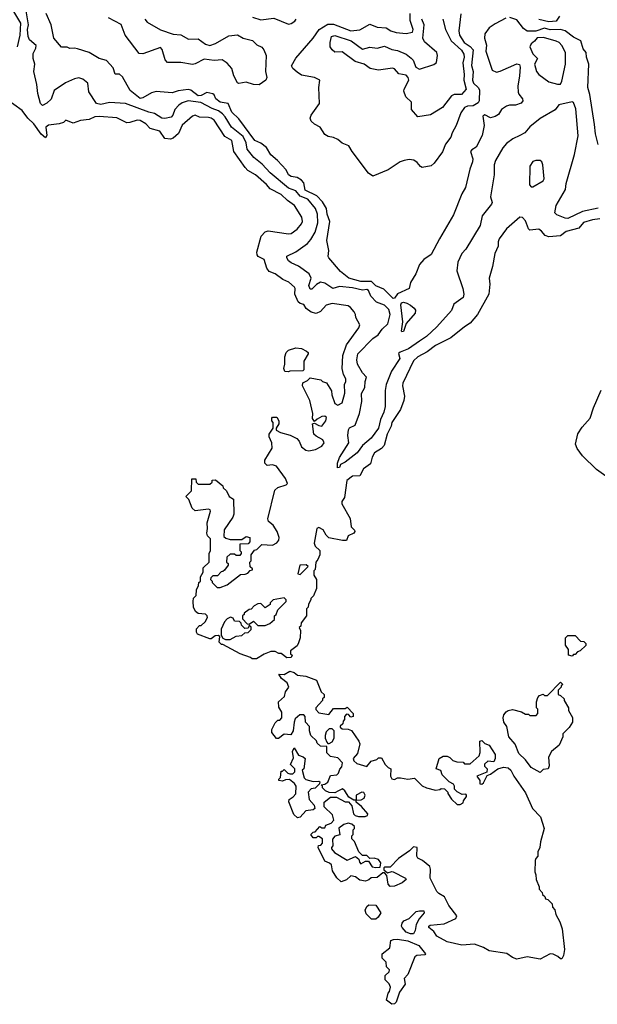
# Model space of a CAD drawing. Extents: x 2029826 to 2248070, y 228728 to 402406.
# Tile 118 of 256: x 2050078 to 2054048, y 379868 to 386631. Entities that reach past the tile are written whole.
import ezdxf

# ---------------------------------------------------------------- set-up
doc = ezdxf.new("R2010")
doc.units = 0

msp = doc.modelspace()

# ---------------------------------------------------------------- linework, layer by layer
at = {"layer": '0CON10XD'}
for points in [[(2050064, 386445), (2050081.6, 386525), (2050085, 386608.6), (2050030.1, 386700.1)], [(2054055, 385335.9), (2053946.9, 385313.1), (2053845, 385266.1), (2053826.9, 385266.9), (2053770, 385290), (2053757.1, 385305), (2053765.6, 385355), (2053828.5, 385465), (2053833.2, 385506.8), (2053890.6, 385705), (2053917, 385833), (2053900, 386020), (2053885, 386062.9), (2053875, 386066.7), (2053783.5, 386046.5), (2053758.9, 386011.1), (2053655, 385952.9), (2053585, 385894.4), (2053550.6, 385855), (2053515.3, 385834.7), (2053466.9, 385813.1), (2053425, 385780.6), (2053399.8, 385750.2), (2053349.2, 385665), (2053338.8, 385635), (2053340, 385565), (2053312.9, 385415), (2053324.4, 385375), (2053321.1, 385365), (2053256.9, 385285), (2053242.1, 385217.9), (2053144.5, 385055), (2053117.8, 385025), (2053090.5, 384965), (2053083.3, 384905), (2053124.3, 384785), (2053130, 384745), (2053126.6, 384723.4), (2053062.6, 384677.4), (2053045, 384634.4), (2052945, 384521.6), (2052873.3, 384455), (2052825, 384422.9), (2052749.6, 384370.4), (2052692.1, 384347.9), (2052682.3, 384337.7), (2052690.7, 384305), (2052633.9, 384216.1), (2052596.6, 384125), (2052589.2, 384085), (2052589.8, 383975), (2052581.3, 383935), (2052558.3, 383885), (2052545, 383824.5), (2052492.9, 383757.1), (2052433.1, 383706.9), (2052398.2, 383655), (2052315, 383591.7), (2052283.7, 383576.3), (2052275, 383554.4), (2052262.5, 383552.5), (2052262.4, 383585), (2052275, 383624.4), (2052339.7, 383725), (2052332.5, 383775), (2052337.6, 383815), (2052345, 383827.9), (2052384.2, 383845.8), (2052413.6, 383926.4), (2052428.6, 384008.6), (2052427.3, 384062.7), (2052449.8, 384105), (2052452, 384145), (2052461.9, 384175), (2052434.5, 384204.5), (2052400.5, 384265), (2052395.5, 384295), (2052402.1, 384335), (2052505, 384442.4), (2052542.6, 384467.4), (2052570.4, 384505), (2052608.3, 384541.7), (2052624.4, 384605), (2052615, 384640), (2052585, 384670.8), (2052530.4, 384690.4), (2052491.4, 384731.4), (2052475, 384771.8), (2052465, 384778.4), (2052435, 384773), (2052365, 384788.3), (2052275, 384798.5), (2052231.2, 384785), (2052175, 384820.9), (2052145, 384828), (2052117.2, 384812.8), (2052085, 384780), (2052075, 384780), (2052064.8, 384805), (2052080.8, 384855), (2052068.2, 384885), (2051995, 384939.3), (2051945, 384960.7), (2051926.4, 384975), (2051913.5, 384995), (2051913.8, 385006.2), (2051975, 385035.9), (2052055.5, 385094.5), (2052079.5, 385120.5), (2052108, 385172), (2052127, 385235), (2052125.7, 385295.7), (2052111.7, 385335), (2052058.4, 385398.4), (2052005, 385419.9), (2051975.4, 385455.4), (2051925, 385475.1), (2051799.7, 385579.7), (2051745, 385637.8), (2051686.4, 385685), (2051641.7, 385741.7), (2051635.6, 385785), (2051615, 385827.9), (2051533.3, 385893.3), (2051490.1, 385965), (2051471.5, 385985), (2051444.4, 386004.4), (2051400.8, 386020.8), (2051322.8, 386062.8), (2051237.1, 386072.9), (2051195, 386061), (2051171.8, 386045), (2051144.7, 386015), (2051130.7, 385975), (2051119, 385961), (2051075, 385952.7), (2051055, 385954.8), (2051005, 385987.8), (2050965, 385996.6), (2050804.7, 386054.7), (2050695, 386062.9), (2050635, 386047.8), (2050605, 386054.8), (2050552.8, 386135), (2050546.9, 386195), (2050512.6, 386222.6), (2050485, 386231), (2050455, 386224.8), (2050392.9, 386197.1), (2050315, 386145.4), (2050294.6, 386085), (2050265, 386056.8), (2050235, 386042.7), (2050221.2, 386055), (2050201.7, 386125), (2050195.8, 386185), (2050175.9, 386275), (2050182.2, 386325), (2050171.2, 386365), (2050171.6, 386398.4), (2050189.1, 386435), (2050190.6, 386455), (2050145, 386492), (2050135.4, 386515.4), (2050132.2, 386565), (2050138.3, 386595), (2050121.2, 386705)], [(2053418.3, 386641.7), (2053345, 386603.1), (2053303.9, 386576.1), (2053275.4, 386534.6), (2053272.1, 386505), (2053285.3, 386455.3), (2053281.2, 386415), (2053324.4, 386285), (2053355, 386271.9), (2053381.2, 386278.8), (2053495, 386328.8), (2053512.7, 386322.7), (2053516.8, 386305), (2053512.5, 386245), (2053501.1, 386175), (2053504.4, 386134.4), (2053509.3, 386119.3), (2053535, 386086.9), (2053536.6, 386073.4), (2053525, 386058.9), (2053485, 386043.8), (2053445, 386044.4), (2053425, 386038.2), (2053390.5, 386015), (2053369.5, 385980.5), (2053345, 385965.2), (2053315, 385958), (2053275, 385977.1), (2053260.7, 385969.3), (2053269.3, 385905), (2053256.5, 385835), (2053216.5, 385755), (2053185, 385737.2), (2053177.4, 385725), (2053192.1, 385675), (2053191.3, 385655), (2053172.8, 385605), (2053141.3, 385478.7), (2053117.8, 385435), (2053059.3, 385290.7), (2052964.5, 385125.5), (2052905, 385019.2), (2052855, 384983.8), (2052825, 384950), (2052800.8, 384885), (2052763.1, 384825), (2052755.8, 384784.2), (2052675, 384747.1), (2052655, 384718.6), (2052645, 384716.5), (2052581.1, 384781.1), (2052525, 384803.1), (2052495, 384832.3), (2052422.3, 384832.3), (2052341.4, 384855), (2052282, 384902), (2052203.8, 384995), (2052198, 385005), (2052203.6, 385046.4), (2052188.8, 385115), (2052210, 385245), (2052191.8, 385295), (2052186.2, 385335), (2052160.2, 385380.2), (2052120.6, 385420.6), (2052039.7, 385459.7), (2052030.2, 385510.3), (2052015, 385528.8), (2051985, 385546.7), (2051945, 385554.4), (2051925.8, 385565), (2051910.7, 385600.7), (2051850.8, 385665), (2051805, 385702.5), (2051774, 385754), (2051735, 385783.6), (2051695, 385802.1), (2051585, 385950.5), (2051536, 385995), (2051510.4, 386055), (2051455.2, 386065.2), (2051427.3, 386087.3), (2051415.3, 386115), (2051405, 386122.5), (2051365, 386132.2), (2051325, 386110.3), (2051305, 386107.7), (2051255, 386146.7), (2051235, 386150.7), (2051167.3, 386142.7), (2051125, 386129.1), (2051015, 386136.9), (2050985, 386130), (2050925, 386093.6), (2050905, 386091.1), (2050836.9, 386145), (2050785, 386238), (2050765, 386257.5), (2050756.8, 386256.8), (2050735, 386256.2), (2050721.7, 386301.7), (2050675, 386350.6), (2050624.4, 386364.4), (2050555.4, 386405.4), (2050475, 386430.5), (2050454.2, 386435.8), (2050423.6, 386433.6), (2050405, 386442.5), (2050365, 386442.5), (2050312.2, 386505), (2050295.3, 386595.3), (2050259.3, 386675)], [(2051725, 386184.2), (2051685.7, 386185.7), (2051635, 386201.2), (2051585, 386193.3), (2051575, 386197.5), (2051548.8, 386245), (2051535.7, 386295.7), (2051505, 386333.3), (2051470, 386355), (2051415, 386350.8), (2051345, 386360), (2051285, 386327.1), (2051266.7, 386323.3), (2051185, 386336.9), (2051095, 386338.4), (2051078.8, 386355), (2051057.3, 386427.3), (2051045, 386439.5), (2050925, 386395.8), (2050898.7, 386398.7), (2050803.6, 386525), (2050775, 386597.8), (2050687.5, 386645)], [(2050937.5, 386635), (2050953.7, 386613.7), (2051045, 386560.6), (2051131.9, 386531.9), (2051185, 386526.5), (2051237.6, 386497.6), (2051305, 386499.7), (2051355, 386463.6), (2051385, 386454.4), (2051425, 386467.5), (2051515, 386520.8), (2051575, 386527.3), (2051613.3, 386503.3), (2051677.5, 386487.5), (2051707.7, 386457.7), (2051742.3, 386442.3), (2051756.8, 386425), (2051772, 386385), (2051768.5, 386275), (2051776.9, 386235), (2051769.2, 386215), (2051725, 386184.2)], [(2051678.3, 386648.3), (2051735, 386630.5), (2051825, 386641.5), (2051925, 386600.4), (2051945, 386604.7), (2051968.3, 386621.7), (2051979.1, 386635)], [(2053109.3, 386670.7), (2053095.4, 386555), (2053100, 386525), (2053133.5, 386475), (2053175, 386447.6), (2053194.9, 386424.9), (2053184.2, 386315.8), (2053195.6, 386275), (2053189.3, 386215), (2053196.8, 386195), (2053229.5, 386165), (2053238.6, 386148.6), (2053236.1, 386073.9), (2053229.7, 386060.3), (2053195, 386039.8), (2053155, 386036.6), (2053135, 386027.1), (2053108.9, 385991.1), (2053078.6, 385905), (2053050, 385855), (2053040.8, 385825), (2053005, 385776.7), (2052985, 385723.3), (2052926.7, 385645), (2052905, 385627.5), (2052845, 385616.7), (2052832.3, 385622.3), (2052810.9, 385650.9), (2052786.6, 385666.6), (2052755, 385670), (2052720, 385665), (2052692.5, 385655), (2052610.7, 385599.3), (2052505, 385557.5), (2052475, 385577.5), (2052362.5, 385725), (2052340, 385765), (2052295, 385782.5), (2052265, 385807.5), (2052235, 385822.5), (2052198.3, 385828.3), (2052175, 385842.5), (2052143, 385893), (2052105, 385914), (2052081.2, 385935), (2052074.4, 385954.4), (2052082.3, 385975), (2052138.6, 386055), (2052133.1, 386165), (2052141.4, 386215), (2052105, 386234.6), (2052015, 386250), (2051985, 386271.3), (2051955.5, 386295), (2051946.7, 386315), (2051975, 386368), (2052095, 386504.6), (2052135.3, 386565), (2052195, 386599.5), (2052235, 386601.5), (2052355, 386554.8), (2052415, 386562.3), (2052485, 386601.1), (2052535, 386579.1), (2052596.7, 386575), (2052628.8, 386555), (2052665, 386544.3), (2052735, 386535.7), (2052778, 386545), (2052781.5, 386565), (2052762.3, 386625), (2052761.1, 386675)], [(2052985.8, 386635), (2053004.1, 386565), (2053042.5, 386485), (2053115, 386421.3), (2053131.1, 386395), (2053132.7, 386375), (2053123.3, 386335), (2053133.6, 386255), (2053130, 386215), (2053147.4, 386155), (2053115, 386118.2), (2053065, 386117.5), (2053045, 386108.2), (2052985, 386028.3), (2052901.5, 385978.5), (2052815, 385963.6), (2052770, 386015), (2052771.9, 386065), (2052732.2, 386102.2), (2052718.8, 386141.2), (2052720, 386155), (2052752.4, 386215), (2052748.4, 386235), (2052735, 386250.8), (2052685, 386260.4), (2052653.6, 386293.6), (2052639.3, 386299.3), (2052545, 386284.5), (2052485.8, 386295.8), (2052445, 386325.3), (2052383.4, 386343.4), (2052295, 386410.6), (2052245, 386409.3), (2052225, 386425.4), (2052213.1, 386445), (2052212.4, 386475), (2052221.5, 386515), (2052245, 386522), (2052357.1, 386485), (2052435, 386429.2), (2052485, 386442.1), (2052535, 386436.5), (2052585, 386450), (2052635, 386426.8), (2052675, 386418.7), (2052735, 386394.1), (2052767.7, 386367.7), (2052782.9, 386352.9), (2052800.2, 386305), (2052825, 386291.7), (2052925, 386323.6), (2052943.3, 386336.7), (2052948.7, 386385), (2052945.1, 386405.1), (2052859.5, 386479.5), (2052849.4, 386505), (2052858.6, 386595), (2052841.2, 386635)], [(2054053.6, 385775), (2054035, 385846.7), (2054028.1, 385911.9), (2053997.1, 386117.1), (2053982.3, 386165), (2053990, 386325), (2053973.4, 386373.4), (2053972, 386405), (2053950, 386430), (2053935, 386487.1), (2053885, 386510.3), (2053826.5, 386555), (2053795, 386564.6), (2053725, 386561.9), (2053685, 386573.8), (2053625, 386551.4), (2053565, 386553.6), (2053539.9, 386569.9), (2053495, 386631.1), (2053446.8, 386646.8)], [(2053789.2, 386655), (2053765, 386620.6), (2053715, 386617.7), (2053645, 386633.2)], [(2053775, 386188.1), (2053795, 386188.8), (2053805, 386210), (2053828.9, 386325), (2053828.6, 386405), (2053804.7, 386455), (2053786.2, 386475), (2053764.5, 386484.5), (2053679.3, 386509.3), (2053635, 386506.2), (2053617.1, 386482.9), (2053592.5, 386465), (2053583.3, 386445), (2053606, 386396), (2053638.1, 386365), (2053616.5, 386325), (2053630.3, 386275), (2053645.2, 386255.2), (2053715, 386205.4), (2053775, 386188.1)], [(2052090.7, 383890.7), (2052093.3, 383925), (2052073.3, 384015), (2052022.5, 384115), (2052023, 384137), (2052057, 384153), (2052075, 384170), (2052147, 384157), (2052160, 384145), (2052187, 384137), (2052221.7, 384081.7), (2052222.5, 384055), (2052243.3, 383995), (2052265, 383983.3), (2052295, 384000), (2052312.5, 384065), (2052310, 384125), (2052320, 384145), (2052320, 384165), (2052303, 384193), (2052293.8, 384235), (2052300, 384325), (2052323.3, 384396.7), (2052410, 384515), (2052416.7, 384535), (2052387.5, 384585), (2052386.7, 384605), (2052376.7, 384625), (2052352.5, 384655), (2052335, 384666.2), (2052225, 384682.5), (2052185, 384670), (2052145, 384627.5), (2052115, 384612.5), (2052081.7, 384621.7), (2052047.3, 384647.3), (2052030, 384675), (2052005, 384681.2), (2051992.9, 384692.9), (2051969.2, 384745), (2051971.2, 384785), (2051966.7, 384795), (2051928.6, 384828.6), (2051887.1, 384847.1), (2051835, 384884.5), (2051792.1, 384902.1), (2051777.3, 384925), (2051757.5, 384985), (2051717.5, 385005), (2051710, 385015), (2051708.8, 385035), (2051736.9, 385145), (2051765, 385172.9), (2051785, 385180), (2051925, 385160), (2051945, 385163.3), (2051985, 385192.5), (2052015, 385229.2), (2052022.2, 385245), (2052016.9, 385275), (2051967.5, 385355), (2051919.1, 385389.1), (2051875, 385431.5), (2051800.4, 385470.4), (2051775, 385500), (2051698.8, 385565), (2051646.4, 385596.4), (2051627.5, 385615), (2051550.9, 385725), (2051535, 385802), (2051488, 385828), (2051415, 385940), (2051395, 385954.4), (2051375, 385959.6), (2051315, 385961.4), (2051285, 385975.8), (2051265, 385969.2), (2051195, 385906.7), (2051170.6, 385849.4), (2051132.6, 385817.4), (2051115, 385810), (2051075.4, 385815.4), (2051041.4, 385865), (2050974.1, 385884.1), (2050945, 385916.7), (2050905, 385937.7), (2050885, 385940.8), (2050835, 385924.5), (2050815, 385923.8), (2050745, 385957.2), (2050623.6, 385966.4), (2050595, 385963.5), (2050555, 385945.3), (2050495, 385937.8), (2050445, 385919.5), (2050395, 385940), (2050380, 385925), (2050350, 385915), (2050275, 385907.1), (2050257.7, 385892.2), (2050265.6, 385835), (2050255, 385818.9), (2050225, 385845.5), (2050176.2, 385915), (2050134.1, 385954.1), (2050095, 386007.3), (2049981, 386091)], [(2053605, 385483.3), (2053675, 385524), (2053682.7, 385537.3), (2053674, 385635), (2053665.8, 385655.8), (2053655, 385663.3), (2053625, 385663.8), (2053605, 385656.2), (2053584.3, 385625.7), (2053583, 385497), (2053593.9, 385483.9), (2053605, 385483.3)], [(2054065, 385262.9), (2054015, 385256.1), (2053952, 385238), (2053921, 385199), (2053835, 385175.6), (2053795, 385147.2), (2053715, 385140.3), (2053689.5, 385149.5), (2053665, 385179.1), (2053645, 385191.2), (2053584.7, 385184.7), (2053574.5, 385195), (2053555, 385250), (2053535, 385272), (2053515, 385274), (2053425, 385193.8), (2053374.2, 385125), (2053366, 385105), (2053365.7, 385075), (2053343.6, 385025), (2053328.1, 384935), (2053304.6, 384855), (2053309.2, 384815), (2053303.6, 384745), (2053224.1, 384605.9), (2053175, 384545.7), (2053135, 384522.5), (2053041.4, 384445), (2052935, 384393.3), (2052879.4, 384350.6), (2052815, 384315.8), (2052785, 384288.5), (2052710.4, 384135), (2052708.5, 384115), (2052722.7, 384045), (2052718.5, 384015), (2052696.4, 383953.6), (2052636.6, 383865), (2052632, 383838), (2052602.7, 383785), (2052583, 383707), (2052565, 383684.6), (2052515.6, 383655), (2052500.4, 383625), (2052489.6, 383580.4), (2052440, 383545), (2052415, 383497.5), (2052365, 383496.2), (2052326.7, 383465), (2052310, 383350), (2052292.5, 383322.5), (2052292, 383305), (2052348.5, 383205), (2052356.7, 383146.7), (2052378.6, 383125), (2052380.8, 383115), (2052375, 383104.2), (2052336.7, 383085), (2052325, 383052.5), (2052297, 383053), (2052203, 383073), (2052185, 383090), (2052165, 383126.2), (2052135, 383142.5), (2052120, 383135), (2052102.5, 383035), (2052110, 383015), (2052140, 382985), (2052140, 382955), (2052127, 382923), (2052112.5, 382905), (2052110, 382855), (2052100, 382845), (2052100, 382815), (2052117.5, 382785), (2052117.5, 382725), (2052097, 382673), (2052080, 382655), (2052080, 382645), (2052063, 382617), (2052060, 382595), (2052050, 382585), (2052050, 382535), (2052013, 382487), (2052010, 382465), (2052000, 382455), (2052007.5, 382435), (2052006.7, 382385), (2051995, 382350), (2051985, 382330), (2051940, 382295), (2051940, 382275), (2051950, 382265), (2051945, 382250), (2051915, 382247.5), (2051875, 382277.5), (2051858.3, 382278.3), (2051835, 382290), (2051805, 382290), (2051758.3, 382271.7), (2051705, 382240), (2051675, 382240), (2051665, 382250), (2051594.1, 382274.1), (2051475, 382340), (2051465, 382340), (2051450, 382355), (2051453.3, 382393.3), (2051442, 382402), (2051420.6, 382399.4), (2051395, 382378.8), (2051385, 382378), (2051300.7, 382410.7), (2051292.5, 382425), (2051293, 382447), (2051315, 382470), (2051325, 382470), (2051352.5, 382495), (2051370, 382525), (2051366.1, 382536.1), (2051355, 382547.5), (2051305, 382552.5), (2051287.5, 382565), (2051272.5, 382595), (2051270, 382635), (2051273, 382657), (2051290, 382675), (2051292.5, 382715), (2051307.5, 382745), (2051310, 382765), (2051320, 382775), (2051320, 382805), (2051340, 382835), (2051340, 382865), (2051380, 382905), (2051380, 382965), (2051390, 382985), (2051390, 383065), (2051370, 383085), (2051363.3, 383105), (2051370, 383135), (2051367.5, 383175), (2051390, 383255), (2051387.5, 383265), (2051375, 383268.8), (2051285, 383257.5), (2051262.5, 383275), (2051240, 383335), (2051220, 383355), (2051260, 383395), (2051261.7, 383478.3), (2051288.3, 383478.3), (2051290, 383455), (2051305, 383440), (2051385, 383440), (2051400, 383455), (2051401.7, 383468.3), (2051425, 383470), (2051475, 383430), (2051477.5, 383415), (2051500, 383395), (2051517, 383357), (2051548.3, 383338.3), (2051550, 383235), (2051543.3, 383215), (2051483, 383127), (2051481.7, 383081.7), (2051495, 383070), (2051525, 383060), (2051605, 383060), (2051635, 383080), (2051660, 383075), (2051660, 383045), (2051648.3, 383031.7), (2051591.7, 383028.3), (2051590, 382985), (2051600, 382975), (2051600, 382965), (2051590, 382950), (2051565, 382950), (2051555, 382960), (2051525, 382960), (2051501.7, 382938.3), (2051500, 382905), (2051510, 382895), (2051510, 382885), (2051485, 382850), (2051475, 382840), (2051461.7, 382838.3), (2051438.3, 382811.7), (2051405, 382810), (2051391.7, 382798.3), (2051390, 382785), (2051400, 382775), (2051400, 382765), (2051435, 382730), (2051455, 382730), (2051505, 382750), (2051595, 382820), (2051627, 382823), (2051645, 382830), (2051661.7, 382848.3), (2051678.3, 382851.7), (2051678.3, 382858.3), (2051661.7, 382871.7), (2051660, 382905), (2051670, 382915), (2051670, 382955), (2051691.7, 382988.3), (2051708.3, 382991.7), (2051743, 383027), (2051815, 383021.2), (2051845, 383036.7), (2051858.8, 383055), (2051861.2, 383075), (2051846.7, 383115), (2051819.5, 383159.5), (2051787.5, 383185), (2051783, 383203), (2051831.7, 383398.3), (2051851.2, 383418.8), (2051910, 383435), (2051918.8, 383445), (2051905, 383478.8), (2051842.5, 383565), (2051815, 383572.5), (2051778.3, 383568.3), (2051762.5, 383585), (2051762.5, 383605), (2051813, 383687), (2051810, 383725), (2051792.5, 383765), (2051792.5, 383785), (2051820, 383825), (2051820, 383865), (2051810, 383875), (2051810, 383895), (2051815, 383900), (2051845, 383900), (2051860, 383875), (2051860, 383855), (2051840, 383825), (2051841.7, 383811.7), (2051870, 383795), (2051936.4, 383776.4), (2051983.6, 383753.6), (2052000, 383735), (2052015, 383697.5), (2052044.1, 383674.1), (2052065, 383670), (2052110.7, 383679.3), (2052155, 383702.5), (2052170, 383725), (2052162.5, 383745), (2052115, 383770), (2052100, 383785), (2052090, 383855), (2052105, 383860), (2052135, 383843.3), (2052155, 383840), (2052183.1, 383875), (2052187.5, 383897.5), (2052175, 383907.9), (2052154.7, 383905.3), (2052122.2, 383887.8), (2052105, 383870), (2052090.7, 383890.7)], [(2052705, 384487.5), (2052702.7, 384492.7), (2052711.5, 384555), (2052697.8, 384672.2), (2052702.6, 384687.4), (2052715, 384690), (2052740, 384685), (2052765, 384671.4), (2052790.3, 384650.3), (2052797.5, 384635), (2052795.5, 384614.5), (2052733.8, 384545), (2052715, 384490), (2052705, 384487.5)], [(2051925, 384212.5), (2051900, 384215), (2051892.5, 384235), (2051900, 384265), (2051900, 384315), (2051910, 384345), (2051925, 384360), (2051975, 384377.5), (2052015, 384372.5), (2052050, 384355), (2052060, 384345), (2052060, 384335), (2052030, 384285), (2052030, 384225), (2052025, 384220), (2051935, 384217.5), (2051925, 384212.5)], [(2054106, 383495), (2054042.1, 383542.1), (2053946.2, 383635), (2053908.8, 383685), (2053898.8, 383715), (2053915, 383787.5), (2053945, 383832.5), (2054000, 383895), (2054021.2, 383965), (2054074.1, 384085.9)], [(2052005, 382820), (2052060, 382875), (2052047, 382887), (2052003.3, 382885), (2051990, 382825), (2052005, 382820)], [(2051765, 382470), (2051797, 382483), (2051828.3, 382511.7), (2051830, 382535), (2051840, 382545), (2051851.7, 382578.3), (2051910, 382635), (2051910, 382645), (2051895, 382660), (2051820, 382645), (2051800, 382625), (2051800, 382615), (2051765, 382590), (2051735, 382620), (2051715, 382617.5), (2051690, 382605), (2051668.3, 382581.7), (2051655, 382580), (2051620, 382555), (2051620, 382545), (2051610, 382535), (2051610, 382515), (2051641.7, 382481.7), (2051655, 382480), (2051685, 382500), (2051715, 382470), (2051765, 382470)], [(2051493, 382373), (2051525, 382373.3), (2051565, 382397.5), (2051605, 382400), (2051625, 382420), (2051648.3, 382421.7), (2051668.3, 382441.7), (2051668.3, 382458.3), (2051655, 382470), (2051648.3, 382451.7), (2051625, 382450), (2051601.7, 382471.7), (2051600, 382485), (2051588.3, 382498.3), (2051555, 382500), (2051545, 382520), (2051526.2, 382526.2), (2051505, 382516.2), (2051486.7, 382495), (2051463.8, 382445), (2051462.5, 382402.5), (2051473.6, 382383.6), (2051493, 382373)], [(2053875, 382260), (2053850, 382265), (2053850, 382305), (2053830, 382335), (2053830, 382385), (2053845, 382400), (2053895, 382400), (2053931.7, 382361.7), (2053955, 382360), (2053970, 382345), (2053968.3, 382331.7), (2053930, 382295), (2053911.7, 382288.3), (2053895, 382270), (2053885, 382270), (2053875, 382260)], [(2053655, 380176.7), (2053565, 380193.8), (2053495, 380177.5), (2053465, 380189.2), (2053425.8, 380215.8), (2053304.3, 380234.3), (2053265, 380258.8), (2053205, 380280), (2053116.4, 380273.6), (2053015, 380296.2), (2052946.1, 380336.1), (2052925, 380367.5), (2052890, 380395), (2052890, 380405), (2052898.3, 380411.7), (2052995, 380421.2), (2053075, 380457.5), (2053082.5, 380475), (2053027.1, 380547.1), (2052996.8, 380606.8), (2052958.3, 380628.3), (2052945, 380643.3), (2052898.6, 380735), (2052902, 380795), (2052896.7, 380815), (2052846.1, 380856.1), (2052815, 380872.5), (2052807.5, 380885), (2052810, 380945), (2052785, 380950), (2052758.3, 380921.7), (2052680.7, 380869.3), (2052625, 380810), (2052585, 380810), (2052580, 380805), (2052581.7, 380791.7), (2052605, 380770), (2052635, 380780), (2052645, 380777.5), (2052730, 380735), (2052733.3, 380725), (2052707.1, 380702.9), (2052655, 380678.8), (2052625, 380677.5), (2052611.7, 380691.7), (2052601.7, 380751.7), (2052585, 380770), (2052575, 380770), (2052535, 380737.5), (2052493, 380737), (2052478.3, 380721.7), (2052455, 380712.5), (2052415, 380720), (2052385, 380742.5), (2052355, 380750), (2052325, 380722.5), (2052288.3, 380708.3), (2052257, 380737), (2052227.5, 380785), (2052220, 380825), (2052207, 380837), (2052175, 380850), (2052130, 380945), (2052131.7, 380958.3), (2052148.3, 380961.7), (2052160, 380975), (2052160, 381005), (2052135, 381020), (2052125, 381020), (2052115, 381010), (2052095, 381010), (2052080, 381035), (2052095, 381050), (2052108.3, 381051.7), (2052141.7, 381088.3), (2052155, 381080), (2052175, 381080), (2052181.7, 381098.3), (2052218.3, 381111.7), (2052237, 381133), (2052228.3, 381168.3), (2052170, 381225), (2052170, 381255), (2052215, 381290), (2052255, 381290), (2052315, 381257.5), (2052338.3, 381258.3), (2052360.7, 381230.7), (2052373.3, 381175), (2052383.9, 381163.9), (2052407, 381157), (2052453, 381157), (2052467.5, 381165), (2052470, 381175), (2052426.4, 381226.4), (2052390, 381255), (2052390, 381270), (2052425, 381272.5), (2052446.4, 381283.6), (2052452.5, 381305), (2052443, 381323), (2052430, 381325), (2052390, 381305), (2052390, 381270), (2052375, 381270), (2052340.7, 381290.7), (2052313, 381333), (2052297, 381347), (2052270, 381335), (2052245, 381320), (2052205, 381322.5), (2052180, 381335), (2052160, 381355), (2052160, 381365), (2052150, 381375), (2052175, 381380), (2052196.4, 381393.6), (2052215, 381440), (2052257, 381443), (2052270, 381455), (2052278.3, 381481.7), (2052291.7, 381498.3), (2052297, 381527), (2052265, 381560), (2052215, 381570), (2052190, 381595), (2052188.3, 381638.3), (2052145, 381640), (2052121.7, 381661.7), (2052118.3, 381678.3), (2052080, 381715), (2052070, 381745), (2052070, 381775), (2052042.5, 381805), (2052040, 381845), (2052030, 381855), (2052004.1, 381855.9), (2051971.7, 381828.3), (2051963.6, 381806.4), (2051957.5, 381745), (2051941.7, 381718.3), (2051895, 381722.5), (2051857, 381693), (2051843, 381693), (2051810, 381735), (2051810, 381755), (2051835, 381800), (2051851.7, 381818.3), (2051865, 381820), (2051880, 381835), (2051880, 381875), (2051858.3, 381908.3), (2051857.5, 381945), (2051898, 381982), (2051905.7, 382014.3), (2051928.8, 382045), (2051916.4, 382076.4), (2051877.5, 382105), (2051860, 382135), (2051895, 382132.5), (2051935, 382156.7), (2051965, 382146.7), (2051988.3, 382128.3), (2052045, 382122.5), (2052117.5, 382095), (2052150, 382015), (2052170, 381995), (2052170, 381975), (2052160, 381965), (2052160, 381955), (2052112.5, 381905), (2052113, 381893), (2052135, 381870), (2052201.7, 381858.3), (2052235, 381900), (2052315, 381900), (2052328.3, 381908.3), (2052370, 381865), (2052370, 381845), (2052355, 381840), (2052338.3, 381858.3), (2052325, 381860), (2052310, 381845), (2052310, 381825), (2052301.7, 381811.7), (2052300, 381795), (2052281.7, 381778.3), (2052281.7, 381771.7), (2052295, 381760), (2052335, 381757.5), (2052359.3, 381749.3), (2052410, 381675), (2052416.4, 381656.4), (2052398.8, 381591.2), (2052370, 381555), (2052375, 381540), (2052395, 381522.5), (2052465, 381500), (2052493, 381537), (2052531.7, 381548.3), (2052545, 381560), (2052565, 381560), (2052590, 381515), (2052610, 381495), (2052630, 381485), (2052626.7, 381435), (2052636.4, 381416.4), (2052655, 381412.5), (2052675, 381422.5), (2052695, 381422.5), (2052745, 381413.3), (2052791.7, 381421.7), (2052845, 381367.5), (2052873.6, 381353.6), (2052935, 381337.5), (2052965, 381342.5), (2052975, 381350), (2052997, 381347), (2053020, 381325), (2053020, 381315), (2053045, 381277.5), (2053085, 381240), (2053105, 381240), (2053125, 381252.5), (2053127.5, 381265), (2053150, 381295), (2053150, 381305), (2053145, 381310), (2053118.3, 381308.3), (2053085, 381327.5), (2053067.5, 381345), (2053067.5, 381365), (2053059.3, 381379.3), (2053030, 381395), (2052995, 381430), (2052982.5, 381445), (2052973, 381473), (2052940, 381485), (2052960, 381555), (2052988.3, 381571.7), (2053015, 381572.5), (2053035, 381562.5), (2053055, 381542.5), (2053083, 381533), (2053125, 381530), (2053135, 381520), (2053175, 381520), (2053236.2, 381573.8), (2053243.6, 381596.4), (2053240, 381675), (2053255, 381680), (2053275, 381660), (2053305, 381647.5), (2053347, 381583), (2053346.7, 381555), (2053336.4, 381533.6), (2053295, 381536.7), (2053273.3, 381516.7), (2053273, 381503), (2053290, 381485), (2053288.3, 381461.7), (2053220, 381435), (2053240, 381405), (2053241.7, 381381.7), (2053255, 381380), (2053265, 381390), (2053291.7, 381438.3), (2053315, 381447.5), (2053363.8, 381486.2), (2053404.2, 381495.8), (2053435, 381492.5), (2053454.2, 381475), (2053474, 381435), (2053555, 381321.2), (2053601.7, 381211.7), (2053658, 381155), (2053682.5, 381075), (2053657, 380983), (2053652.5, 380945), (2053640, 380915), (2053640, 380885), (2053625, 380870), (2053620, 380855), (2053618.3, 380778.3), (2053626.4, 380756.4), (2053627.5, 380725), (2053647.5, 380675), (2053648.3, 380658.3), (2053670, 380635), (2053671.7, 380621.7), (2053688.3, 380608.3), (2053691.7, 380591.7), (2053708.3, 380588.3), (2053738.3, 380558.3), (2053740, 380535), (2053757, 380517), (2053762.5, 380485), (2053790, 380435), (2053807.5, 380385), (2053822.5, 380245), (2053816.4, 380203.6), (2053805, 380180), (2053795, 380180), (2053777, 380197), (2053745, 380212.5), (2053725, 380213.3), (2053655, 380176.7)], [(2053655, 381460), (2053594.1, 381494.1), (2053555, 381546.7), (2053509.3, 381589.3), (2053482.5, 381655), (2053440, 381705), (2053427, 381777), (2053406.4, 381806.4), (2053401.2, 381835), (2053406.2, 381855), (2053422.3, 381877.7), (2053435, 381886.7), (2053465, 381892.5), (2053527, 381877), (2053555, 381860), (2053575, 381860), (2053585, 381852.5), (2053628.3, 381851.7), (2053640, 381865), (2053640, 381895), (2053630, 381905), (2053630, 381945), (2053640, 381975), (2053651.7, 381988.3), (2053675, 381997.5), (2053685, 381990), (2053705, 381990), (2053795, 382080), (2053810, 382065), (2053800, 382055), (2053800, 382045), (2053780, 382025), (2053780, 381995), (2053795, 381990), (2053820, 381965), (2053820, 381955), (2053850, 381905), (2053850, 381885), (2053877, 381837), (2053877.5, 381805), (2053855, 381770), (2053810, 381725), (2053810, 381705), (2053785, 381647.5), (2053732.5, 381605), (2053712.5, 381565), (2053717.5, 381505), (2053710, 381485), (2053675, 381480), (2053655, 381460)], [(2052205, 381660), (2052225, 381670), (2052240, 381695), (2052240, 381745), (2052225, 381760), (2052205, 381760), (2052185, 381740), (2052177.5, 381715), (2052177.5, 381695), (2052188.3, 381668.3), (2052195, 381660), (2052205, 381660)], [(2051988.3, 381148.3), (2051961.7, 381171.7), (2051928.3, 381258.3), (2051930, 381275), (2051958.3, 381291.7), (2051977, 381313), (2051977.5, 381365), (2051967.5, 381385), (2051931.7, 381411.7), (2051905, 381410), (2051885, 381400), (2051860, 381405), (2051860, 381415), (2051870, 381425), (2051875, 381470), (2051885, 381470), (2051895, 381480), (2051920, 381455), (2051935, 381450), (2051955, 381450), (2051970, 381465), (2051970, 381485), (2051940, 381515), (2051959.3, 381560.7), (2051953.8, 381605), (2051965, 381630), (2051995, 381580), (2052027, 381567), (2052040, 381555), (2052030, 381485), (2052020, 381475), (2052033.8, 381423.8), (2052045, 381412.5), (2052095, 381397.5), (2052135, 381400), (2052140, 381395), (2052138.3, 381381.7), (2052108.3, 381351.7), (2052081.7, 381348.3), (2052060, 381325), (2052067.5, 381275), (2052102.5, 381235), (2052107, 381213), (2052095, 381202.5), (2052043.9, 381196.1), (2052005, 381152.5), (2051988.3, 381148.3)], [(2052525, 380806.7), (2052555, 380810), (2052559.3, 380839.3), (2052545, 380862.5), (2052515, 380872.5), (2052485, 380870), (2052465, 380890), (2052435, 380890), (2052410, 380915), (2052380, 380985), (2052360, 381005), (2052360, 381025), (2052370, 381035), (2052370, 381065), (2052380, 381075), (2052378.3, 381088.3), (2052360, 381105), (2052335, 381112.5), (2052305, 381102.5), (2052271.7, 381078.3), (2052278.3, 381031.7), (2052245, 381022.5), (2052228.3, 381001.7), (2052230, 380955), (2052220, 380945), (2052220, 380935), (2052240.7, 380910.7), (2052328.3, 380858.3), (2052385, 380882.5), (2052410, 380865), (2052413, 380843), (2052423, 380833), (2052455, 380850), (2052475, 380850), (2052501.2, 380811.2), (2052525, 380806.7)], [(2052525, 380452.5), (2052495, 380452.5), (2052459.3, 380489.3), (2052452.5, 380515), (2052465, 380540), (2052478.3, 380551.7), (2052525, 380547.5), (2052560, 380495), (2052543, 380467), (2052525, 380452.5)], [(2052765, 380351.2), (2052735, 380363.3), (2052706.7, 380395), (2052702.5, 380405), (2052706.7, 380425), (2052719.3, 380440.7), (2052755, 380456.2), (2052803.8, 380505), (2052825, 380510.6), (2052855, 380508.8), (2052858, 380495), (2052823.8, 380455), (2052802.5, 380415), (2052796.4, 380373.6), (2052785, 380352.5), (2052765, 380351.2)], [(2052635, 379867.5), (2052600, 379895), (2052610, 379945), (2052620, 379955), (2052627.5, 379985), (2052618.3, 380008.3), (2052590, 380035), (2052590, 380065), (2052618.3, 380091.7), (2052620, 380105), (2052600, 380125), (2052597, 380157), (2052570, 380185), (2052570, 380215), (2052622.5, 380255), (2052630, 380305), (2052646.7, 380313.3), (2052674.2, 380315.8), (2052745, 380302.9), (2052822.5, 380272.5), (2052867.5, 380215), (2052862.5, 380207.5), (2052806.9, 380203.1), (2052795, 380194), (2052745, 380071.9), (2052720, 380045), (2052728.1, 380005), (2052688.6, 379951.4), (2052665, 379882.5), (2052655, 379870), (2052635, 379867.5)]]:
    msp.add_lwpolyline(points, dxfattribs=at)

doc.saveas('drawing.dxf')
